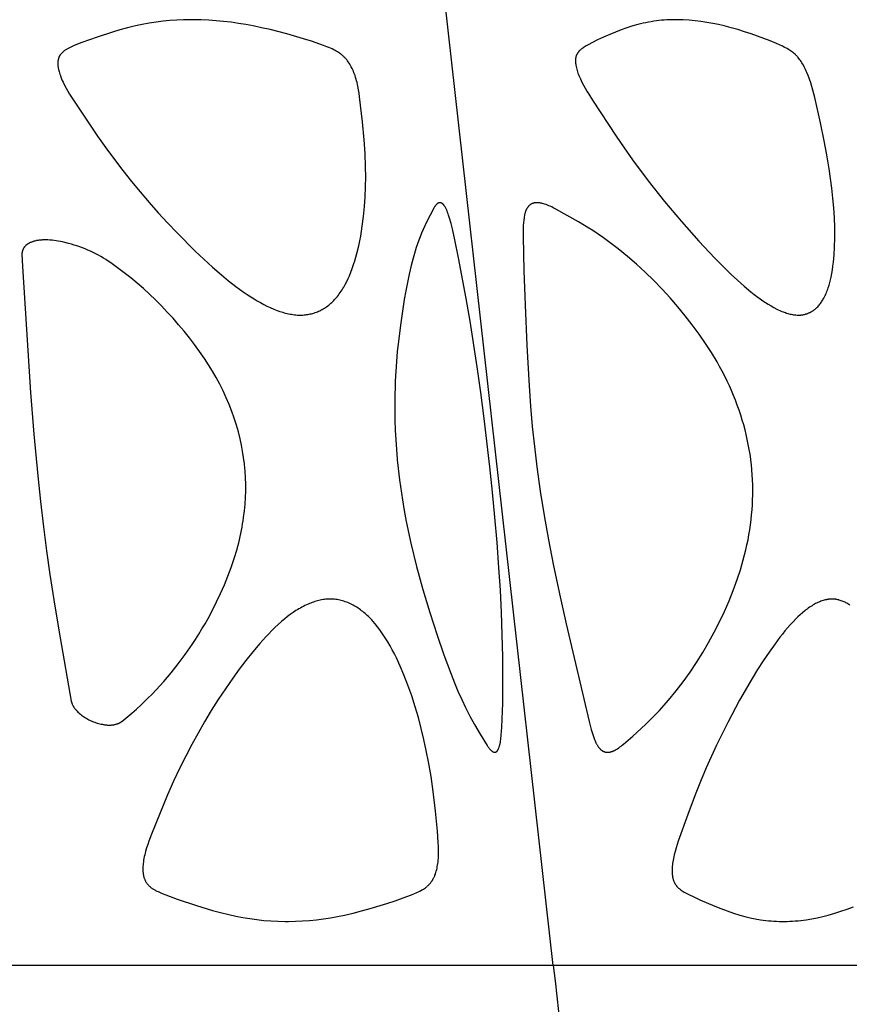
# Model space of a CAD drawing. Header units: millimetres. Extents: x 1250 to 1725, y 0 to 1655.
# Tile 244 of 256: x 1638 to 1674, y 1401 to 1443. Entities that reach past the tile are written whole.
import ezdxf

# ---------------------------------------------------------------- set-up
doc = ezdxf.new("R2010")
doc.units = ezdxf.units.MM
doc.header["$MEASUREMENT"] = 0
doc.layers.add('Crea2D$visibili$tangenti', color=7, linetype='Continuous', true_color=0x000000)

msp = doc.modelspace()

# ---------------------------------------------------------------- linework, layer by layer
at = {"layer": 'Crea2D$visibili$tangenti'}
for p, q in [((1660.986, 1402.427), (1656.274, 1444.314)), ((1660.986, 1402.427), (1637.27, 1402.427)), ((1679.434, 1402.427), (1660.986, 1402.427))]:
    msp.add_line(p, q, dxfattribs=at)
for points in [[(1650.209, 1430.128), (1650.262, 1430.129), (1650.315, 1430.132), (1650.368, 1430.136), (1650.421, 1430.141), (1650.474, 1430.148), (1650.527, 1430.156), (1650.579, 1430.166), (1650.632, 1430.177), (1650.684, 1430.189), (1650.736, 1430.203), (1650.787, 1430.218), (1650.838, 1430.234), (1650.888, 1430.252), (1650.938, 1430.272), (1650.987, 1430.292), (1651.035, 1430.315), (1651.086, 1430.34), (1651.136, 1430.367), (1651.185, 1430.395), (1651.233, 1430.425), (1651.28, 1430.456), (1651.327, 1430.488), (1651.372, 1430.522), (1651.417, 1430.557), (1651.461, 1430.593), (1651.504, 1430.631), (1651.546, 1430.669), (1651.587, 1430.708), (1651.627, 1430.749), (1651.666, 1430.79), (1651.704, 1430.832), (1651.742, 1430.875), (1651.785, 1430.927), (1651.827, 1430.981), (1651.868, 1431.035), (1651.908, 1431.09), (1651.946, 1431.147), (1651.983, 1431.204), (1652.019, 1431.261), (1652.054, 1431.32), (1652.088, 1431.379), (1652.121, 1431.439), (1652.183, 1431.56), (1652.242, 1431.683), (1652.297, 1431.808), (1652.36, 1431.963), (1652.419, 1432.12), (1652.474, 1432.278), (1652.525, 1432.437), (1652.572, 1432.598), (1652.616, 1432.759), (1652.695, 1433.085), (1652.739, 1433.291), (1652.779, 1433.498), (1652.815, 1433.706), (1652.848, 1433.914), (1652.902, 1434.333), (1652.943, 1434.753), (1652.971, 1435.174), (1652.988, 1435.596), (1652.993, 1436.018), (1652.989, 1436.441), (1652.968, 1437.017), (1652.931, 1437.593), (1652.86, 1438.356), (1652.734, 1439.426), (1652.712, 1439.579), (1652.687, 1439.731), (1652.657, 1439.882), (1652.641, 1439.958), (1652.623, 1440.033), (1652.604, 1440.108), (1652.583, 1440.182), (1652.56, 1440.256), (1652.536, 1440.33), (1652.513, 1440.393), (1652.49, 1440.456), (1652.465, 1440.518), (1652.438, 1440.58), (1652.41, 1440.64), (1652.379, 1440.7), (1652.347, 1440.759), (1652.313, 1440.817), (1652.282, 1440.867), (1652.249, 1440.916), (1652.214, 1440.963), (1652.196, 1440.987), (1652.177, 1441.01), (1652.158, 1441.033), (1652.139, 1441.055), (1652.119, 1441.077), (1652.099, 1441.099), (1652.079, 1441.12), (1652.058, 1441.14), (1652.036, 1441.161), (1652.015, 1441.18), (1651.993, 1441.199), (1651.972, 1441.217), (1651.95, 1441.235), (1651.927, 1441.252), (1651.905, 1441.268), (1651.882, 1441.285), (1651.835, 1441.316), (1651.787, 1441.347), (1651.738, 1441.375), (1651.689, 1441.403), (1651.639, 1441.429), (1651.566, 1441.465), (1651.492, 1441.499), (1651.418, 1441.531), (1651.342, 1441.562), (1651.191, 1441.62), (1651.037, 1441.674), (1650.688, 1441.792), (1650.336, 1441.904), (1649.627, 1442.108), (1648.914, 1442.289), (1648.556, 1442.371), (1648.196, 1442.445), (1647.883, 1442.503), (1647.568, 1442.555), (1647.252, 1442.601), (1646.936, 1442.639), (1646.619, 1442.67), (1646.301, 1442.693), (1645.982, 1442.707), (1645.663, 1442.713), (1645.591, 1442.713), (1645.519, 1442.713), (1645.229, 1442.708), (1644.94, 1442.696), (1644.652, 1442.675), (1644.364, 1442.646), (1644.065, 1442.608), (1643.768, 1442.562), (1643.472, 1442.508), (1643.177, 1442.446), (1642.848, 1442.366), (1642.521, 1442.278), (1642.195, 1442.183), (1641.543, 1441.975), (1641.215, 1441.861), (1640.891, 1441.74), (1640.569, 1441.61), (1640.455, 1441.56), (1640.398, 1441.534), (1640.343, 1441.506), (1640.315, 1441.492), (1640.288, 1441.477), (1640.261, 1441.462), (1640.235, 1441.446), (1640.209, 1441.429), (1640.183, 1441.412), (1640.158, 1441.394), (1640.133, 1441.375), (1640.117, 1441.362), (1640.101, 1441.349), (1640.086, 1441.336), (1640.071, 1441.322), (1640.056, 1441.308), (1640.042, 1441.293), (1640.028, 1441.278), (1640.014, 1441.263), (1640.001, 1441.248), (1639.989, 1441.232), (1639.977, 1441.216), (1639.965, 1441.199), (1639.96, 1441.191), (1639.954, 1441.182), (1639.949, 1441.174), (1639.944, 1441.165), (1639.939, 1441.156), (1639.935, 1441.147), (1639.93, 1441.138), (1639.926, 1441.129), (1639.922, 1441.119), (1639.917, 1441.109), (1639.913, 1441.1), (1639.91, 1441.089), (1639.906, 1441.079), (1639.903, 1441.069), (1639.899, 1441.059), (1639.896, 1441.048), (1639.894, 1441.038), (1639.891, 1441.027), (1639.886, 1441.006), (1639.882, 1440.985), (1639.879, 1440.963), (1639.876, 1440.941), (1639.874, 1440.919), (1639.873, 1440.897), (1639.872, 1440.875), (1639.871, 1440.853), (1639.871, 1440.831), (1639.872, 1440.809), (1639.873, 1440.787), (1639.875, 1440.758), (1639.878, 1440.728), (1639.881, 1440.699), (1639.886, 1440.67), (1639.891, 1440.641), (1639.896, 1440.613), (1639.902, 1440.584), (1639.909, 1440.555), (1639.924, 1440.499), (1639.941, 1440.442), (1639.959, 1440.386), (1639.979, 1440.33), (1640.005, 1440.261), (1640.034, 1440.192), (1640.063, 1440.125), (1640.094, 1440.057), (1640.159, 1439.925), (1640.228, 1439.794), (1640.301, 1439.665), (1640.376, 1439.538), (1640.534, 1439.287), (1641.559, 1437.757), (1641.916, 1437.251), (1642.285, 1436.752), (1642.642, 1436.286), (1643.008, 1435.827), (1643.382, 1435.374), (1643.763, 1434.928), (1644.153, 1434.489), (1644.55, 1434.056), (1644.954, 1433.63), (1645.727, 1432.857), (1646.094, 1432.509), (1646.468, 1432.169), (1646.85, 1431.838), (1647.152, 1431.589), (1647.46, 1431.348), (1647.617, 1431.232), (1647.776, 1431.118), (1647.937, 1431.008), (1648.101, 1430.901), (1648.234, 1430.817), (1648.369, 1430.736), (1648.505, 1430.659), (1648.644, 1430.585), (1648.784, 1430.514), (1648.926, 1430.448), (1649.07, 1430.386), (1649.143, 1430.357), (1649.217, 1430.329), (1649.337, 1430.287), (1649.458, 1430.249), (1649.519, 1430.232), (1649.581, 1430.215), (1649.642, 1430.2), (1649.704, 1430.187), (1649.767, 1430.174), (1649.829, 1430.163), (1649.892, 1430.153), (1649.955, 1430.145), (1650.018, 1430.138), (1650.082, 1430.133), (1650.145, 1430.13)], [(1671.432, 1430.128), (1671.452, 1430.128), (1671.473, 1430.129), (1671.493, 1430.13), (1671.513, 1430.131), (1671.533, 1430.133), (1671.554, 1430.135), (1671.574, 1430.138), (1671.594, 1430.14), (1671.614, 1430.144), (1671.635, 1430.147), (1671.655, 1430.151), (1671.675, 1430.156), (1671.695, 1430.16), (1671.715, 1430.165), (1671.734, 1430.171), (1671.754, 1430.177), (1671.774, 1430.183), (1671.793, 1430.189), (1671.812, 1430.196), (1671.832, 1430.203), (1671.851, 1430.211), (1671.87, 1430.219), (1671.889, 1430.227), (1671.907, 1430.236), (1671.926, 1430.244), (1671.944, 1430.254), (1671.962, 1430.263), (1671.98, 1430.273), (1671.998, 1430.283), (1672.015, 1430.294), (1672.033, 1430.304), (1672.05, 1430.316), (1672.068, 1430.328), (1672.086, 1430.341), (1672.104, 1430.354), (1672.122, 1430.368), (1672.139, 1430.382), (1672.156, 1430.396), (1672.173, 1430.411), (1672.19, 1430.426), (1672.206, 1430.441), (1672.222, 1430.456), (1672.253, 1430.488), (1672.284, 1430.521), (1672.313, 1430.555), (1672.341, 1430.59), (1672.369, 1430.626), (1672.395, 1430.662), (1672.421, 1430.699), (1672.446, 1430.737), (1672.469, 1430.775), (1672.492, 1430.814), (1672.514, 1430.854), (1672.542, 1430.906), (1672.569, 1430.959), (1672.594, 1431.013), (1672.618, 1431.067), (1672.641, 1431.122), (1672.662, 1431.178), (1672.683, 1431.233), (1672.702, 1431.289), (1672.738, 1431.403), (1672.77, 1431.517), (1672.799, 1431.633), (1672.824, 1431.749), (1672.855, 1431.905), (1672.881, 1432.062), (1672.904, 1432.22), (1672.923, 1432.378), (1672.939, 1432.537), (1672.951, 1432.696), (1672.969, 1433.014), (1672.98, 1433.435), (1672.977, 1433.855), (1672.962, 1434.275), (1672.936, 1434.694), (1672.9, 1435.113), (1672.855, 1435.532), (1672.74, 1436.365), (1672.643, 1436.96), (1672.532, 1437.554), (1672.374, 1438.315), (1672.129, 1439.392), (1672.049, 1439.709), (1672.005, 1439.866), (1671.957, 1440.022), (1671.905, 1440.176), (1671.848, 1440.33), (1671.796, 1440.459), (1671.768, 1440.522), (1671.739, 1440.585), (1671.709, 1440.648), (1671.677, 1440.709), (1671.644, 1440.77), (1671.609, 1440.83), (1671.58, 1440.878), (1671.549, 1440.926), (1671.517, 1440.973), (1671.484, 1441.019), (1671.45, 1441.064), (1671.414, 1441.107), (1671.395, 1441.128), (1671.376, 1441.149), (1671.357, 1441.17), (1671.337, 1441.19), (1671.319, 1441.208), (1671.3, 1441.226), (1671.261, 1441.261), (1671.221, 1441.295), (1671.18, 1441.328), (1671.138, 1441.359), (1671.095, 1441.389), (1671.051, 1441.418), (1671.007, 1441.445), (1670.946, 1441.482), (1670.884, 1441.516), (1670.821, 1441.549), (1670.757, 1441.58), (1670.629, 1441.64), (1670.498, 1441.697), (1670.232, 1441.808), (1669.963, 1441.913), (1669.693, 1442.013), (1669.421, 1442.108), (1669.137, 1442.201), (1668.85, 1442.289), (1668.563, 1442.37), (1668.273, 1442.445), (1668.026, 1442.502), (1667.778, 1442.553), (1667.528, 1442.599), (1667.278, 1442.637), (1667.026, 1442.668), (1666.774, 1442.692), (1666.521, 1442.707), (1666.395, 1442.711), (1666.268, 1442.713), (1666.212, 1442.713), (1666.155, 1442.713), (1666.044, 1442.711), (1665.932, 1442.708), (1665.821, 1442.703), (1665.709, 1442.695), (1665.598, 1442.686), (1665.487, 1442.675), (1665.377, 1442.661), (1665.266, 1442.646), (1665.152, 1442.628), (1665.039, 1442.608), (1664.926, 1442.586), (1664.814, 1442.561), (1664.702, 1442.535), (1664.59, 1442.507), (1664.368, 1442.445), (1664.244, 1442.406), (1664.12, 1442.366), (1663.874, 1442.278), (1663.631, 1442.184), (1663.39, 1442.083), (1663.13, 1441.968), (1662.873, 1441.848), (1662.626, 1441.726), (1662.504, 1441.661), (1662.383, 1441.594), (1662.341, 1441.569), (1662.3, 1441.544), (1662.259, 1441.518), (1662.239, 1441.504), (1662.219, 1441.49), (1662.2, 1441.476), (1662.18, 1441.461), (1662.162, 1441.446), (1662.144, 1441.43), (1662.126, 1441.414), (1662.109, 1441.397), (1662.092, 1441.38), (1662.084, 1441.371), (1662.076, 1441.362), (1662.065, 1441.349), (1662.054, 1441.335), (1662.043, 1441.321), (1662.033, 1441.307), (1662.023, 1441.293), (1662.014, 1441.278), (1662.005, 1441.263), (1661.996, 1441.248), (1661.988, 1441.232), (1661.981, 1441.216), (1661.974, 1441.2), (1661.967, 1441.184), (1661.961, 1441.168), (1661.955, 1441.152), (1661.95, 1441.135), (1661.946, 1441.118), (1661.943, 1441.108), (1661.941, 1441.097), (1661.939, 1441.087), (1661.937, 1441.076), (1661.935, 1441.066), (1661.934, 1441.055), (1661.931, 1441.034), (1661.929, 1441.012), (1661.928, 1440.99), (1661.928, 1440.969), (1661.928, 1440.947), (1661.929, 1440.925), (1661.93, 1440.903), (1661.932, 1440.882), (1661.934, 1440.86), (1661.94, 1440.817), (1661.947, 1440.773), (1661.958, 1440.716), (1661.97, 1440.66), (1661.985, 1440.604), (1662.001, 1440.548), (1662.019, 1440.494), (1662.038, 1440.439), (1662.059, 1440.384), (1662.081, 1440.33), (1662.14, 1440.193), (1662.204, 1440.058), (1662.272, 1439.926), (1662.343, 1439.795), (1662.417, 1439.666), (1662.494, 1439.538), (1662.651, 1439.285), (1663.658, 1437.755), (1664.005, 1437.248), (1664.362, 1436.748), (1665.033, 1435.851), (1665.729, 1434.974), (1666.449, 1434.116), (1667.192, 1433.279), (1667.868, 1432.56), (1668.214, 1432.209), (1668.568, 1431.865), (1668.839, 1431.612), (1669.117, 1431.365), (1669.401, 1431.127), (1669.547, 1431.012), (1669.695, 1430.9), (1669.806, 1430.818), (1669.919, 1430.739), (1670.033, 1430.663), (1670.149, 1430.589), (1670.267, 1430.518), (1670.387, 1430.452), (1670.51, 1430.389), (1670.572, 1430.359), (1670.634, 1430.33), (1670.73, 1430.289), (1670.778, 1430.27), (1670.826, 1430.252), (1670.875, 1430.234), (1670.924, 1430.218), (1670.974, 1430.203), (1671.023, 1430.189), (1671.073, 1430.176), (1671.124, 1430.165), (1671.174, 1430.155), (1671.225, 1430.146), (1671.277, 1430.139), (1671.328, 1430.134), (1671.38, 1430.13), (1671.406, 1430.129)], [(1658.286, 1423.669), (1658.042, 1425.726), (1657.898, 1426.829), (1657.742, 1427.929), (1657.441, 1429.872), (1657.275, 1430.841), (1656.952, 1432.573), (1656.793, 1433.335), (1656.687, 1433.801), (1656.628, 1434.032), (1656.564, 1434.263), (1656.526, 1434.385), (1656.505, 1434.445), (1656.483, 1434.505), (1656.459, 1434.565), (1656.447, 1434.594), (1656.434, 1434.623), (1656.42, 1434.652), (1656.405, 1434.68), (1656.39, 1434.708), (1656.374, 1434.736), (1656.364, 1434.754), (1656.353, 1434.771), (1656.341, 1434.788), (1656.335, 1434.797), (1656.329, 1434.805), (1656.323, 1434.813), (1656.317, 1434.821), (1656.31, 1434.829), (1656.304, 1434.836), (1656.297, 1434.844), (1656.29, 1434.851), (1656.282, 1434.858), (1656.275, 1434.865), (1656.269, 1434.87), (1656.263, 1434.875), (1656.258, 1434.879), (1656.252, 1434.884), (1656.246, 1434.888), (1656.239, 1434.892), (1656.236, 1434.894), (1656.233, 1434.896), (1656.23, 1434.898), (1656.227, 1434.899), (1656.224, 1434.901), (1656.22, 1434.903), (1656.217, 1434.904), (1656.214, 1434.906), (1656.21, 1434.907), (1656.207, 1434.908), (1656.203, 1434.91), (1656.2, 1434.911), (1656.196, 1434.912), (1656.193, 1434.913), (1656.189, 1434.914), (1656.186, 1434.915), (1656.182, 1434.915), (1656.179, 1434.916), (1656.175, 1434.916), (1656.171, 1434.917), (1656.167, 1434.917), (1656.164, 1434.918), (1656.162, 1434.918), (1656.16, 1434.918), (1656.158, 1434.918), (1656.155, 1434.918), (1656.153, 1434.918), (1656.148, 1434.917), (1656.144, 1434.917), (1656.139, 1434.916), (1656.135, 1434.916), (1656.13, 1434.915), (1656.126, 1434.914), (1656.122, 1434.913), (1656.117, 1434.912), (1656.113, 1434.91), (1656.108, 1434.909), (1656.104, 1434.907), (1656.1, 1434.906), (1656.095, 1434.904), (1656.091, 1434.902), (1656.087, 1434.9), (1656.083, 1434.898), (1656.078, 1434.896), (1656.074, 1434.893), (1656.07, 1434.891), (1656.066, 1434.889), (1656.062, 1434.886), (1656.058, 1434.884), (1656.05, 1434.878), (1656.043, 1434.873), (1656.035, 1434.867), (1656.03, 1434.862), (1656.024, 1434.857), (1656.019, 1434.853), (1656.013, 1434.848), (1656.008, 1434.843), (1656.003, 1434.837), (1655.998, 1434.832), (1655.993, 1434.827), (1655.984, 1434.816), (1655.975, 1434.805), (1655.966, 1434.794), (1655.958, 1434.782), (1655.95, 1434.77), (1655.942, 1434.758), (1655.927, 1434.734), (1655.898, 1434.684), (1655.734, 1434.387), (1655.58, 1434.086), (1655.507, 1433.933), (1655.437, 1433.779), (1655.37, 1433.624), (1655.307, 1433.467), (1655.251, 1433.317), (1655.197, 1433.165), (1655.147, 1433.012), (1655.1, 1432.858), (1655.012, 1432.548), (1654.933, 1432.235), (1654.848, 1431.878), (1654.771, 1431.519), (1654.7, 1431.159), (1654.636, 1430.797), (1654.472, 1429.695), (1654.383, 1428.999), (1654.339, 1428.579), (1654.303, 1428.159), (1654.252, 1427.316), (1654.23, 1426.484), (1654.235, 1425.651), (1654.249, 1425.234), (1654.269, 1424.818), (1654.298, 1424.403), (1654.334, 1423.988), (1654.336, 1423.967), (1654.431, 1423.114), (1654.554, 1422.264), (1654.634, 1421.799), (1654.722, 1421.336), (1654.919, 1420.413), (1655.16, 1419.423), (1655.427, 1418.44), (1655.718, 1417.463), (1656.03, 1416.493), (1656.317, 1415.657), (1656.627, 1414.83), (1656.772, 1414.47), (1656.924, 1414.114), (1657.082, 1413.76), (1657.249, 1413.411), (1657.434, 1413.044), (1657.631, 1412.683), (1657.873, 1412.272), (1658.165, 1411.8), (1658.186, 1411.768), (1658.207, 1411.736), (1658.23, 1411.705), (1658.242, 1411.69), (1658.253, 1411.675), (1658.266, 1411.66), (1658.278, 1411.645), (1658.291, 1411.631), (1658.305, 1411.616), (1658.313, 1411.608), (1658.321, 1411.6), (1658.33, 1411.592), (1658.339, 1411.584), (1658.348, 1411.576), (1658.357, 1411.568), (1658.366, 1411.561), (1658.376, 1411.554), (1658.385, 1411.547), (1658.395, 1411.541), (1658.405, 1411.535), (1658.41, 1411.532), (1658.415, 1411.529), (1658.421, 1411.527), (1658.426, 1411.524), (1658.431, 1411.522), (1658.436, 1411.519), (1658.442, 1411.517), (1658.447, 1411.515), (1658.453, 1411.513), (1658.458, 1411.511), (1658.46, 1411.51), (1658.461, 1411.51), (1658.463, 1411.509), (1658.465, 1411.509), (1658.467, 1411.508), (1658.468, 1411.508), (1658.47, 1411.507), (1658.472, 1411.507), (1658.474, 1411.506), (1658.475, 1411.506), (1658.477, 1411.506), (1658.479, 1411.506), (1658.481, 1411.506), (1658.483, 1411.505), (1658.484, 1411.505), (1658.486, 1411.505), (1658.488, 1411.505), (1658.49, 1411.505), (1658.491, 1411.505), (1658.493, 1411.505), (1658.495, 1411.505), (1658.497, 1411.505), (1658.5, 1411.506), (1658.504, 1411.506), (1658.507, 1411.507), (1658.511, 1411.507), (1658.514, 1411.508), (1658.517, 1411.509), (1658.521, 1411.51), (1658.524, 1411.511), (1658.528, 1411.512), (1658.531, 1411.514), (1658.534, 1411.515), (1658.537, 1411.516), (1658.541, 1411.518), (1658.544, 1411.52), (1658.547, 1411.521), (1658.55, 1411.523), (1658.553, 1411.525), (1658.556, 1411.527), (1658.559, 1411.529), (1658.562, 1411.531), (1658.565, 1411.533), (1658.569, 1411.536), (1658.573, 1411.539), (1658.577, 1411.542), (1658.581, 1411.545), (1658.584, 1411.549), (1658.588, 1411.552), (1658.591, 1411.556), (1658.595, 1411.559), (1658.598, 1411.563), (1658.601, 1411.567), (1658.604, 1411.571), (1658.607, 1411.575), (1658.61, 1411.579), (1658.613, 1411.583), (1658.616, 1411.587), (1658.618, 1411.591), (1658.624, 1411.6), (1658.629, 1411.608), (1658.634, 1411.617), (1658.638, 1411.626), (1658.643, 1411.636), (1658.647, 1411.645), (1658.655, 1411.664), (1658.666, 1411.692), (1658.676, 1411.72), (1658.685, 1411.748), (1658.694, 1411.777), (1658.702, 1411.806), (1658.709, 1411.835), (1658.715, 1411.864), (1658.722, 1411.893), (1658.73, 1411.936), (1658.737, 1411.979), (1658.749, 1412.065), (1658.767, 1412.239), (1658.793, 1412.579), (1658.811, 1412.919), (1658.83, 1413.6), (1658.841, 1414.583), (1658.834, 1415.566), (1658.813, 1416.515), (1658.777, 1417.464), (1658.729, 1418.412), (1658.67, 1419.36), (1658.591, 1420.438), (1658.5, 1421.516), (1658.398, 1422.593)], [(1669.398, 1423.988), (1669.369, 1424.199), (1669.335, 1424.41), (1669.296, 1424.619), (1669.254, 1424.828), (1669.206, 1425.036), (1669.155, 1425.242), (1669.1, 1425.448), (1669.04, 1425.653), (1668.974, 1425.867), (1668.903, 1426.079), (1668.828, 1426.29), (1668.749, 1426.5), (1668.666, 1426.708), (1668.579, 1426.915), (1668.488, 1427.119), (1668.393, 1427.322), (1668.291, 1427.529), (1668.185, 1427.734), (1668.075, 1427.936), (1667.962, 1428.137), (1667.725, 1428.533), (1667.475, 1428.921), (1667.198, 1429.323), (1666.909, 1429.716), (1666.609, 1430.101), (1666.299, 1430.478), (1665.965, 1430.862), (1665.622, 1431.236), (1665.268, 1431.6), (1664.904, 1431.954), (1664.53, 1432.297), (1664.145, 1432.629), (1663.751, 1432.949), (1663.347, 1433.257), (1663.123, 1433.419), (1662.895, 1433.577), (1662.665, 1433.73), (1662.431, 1433.877), (1662.057, 1434.099), (1661.094, 1434.644), (1660.977, 1434.705), (1660.918, 1434.734), (1660.859, 1434.763), (1660.798, 1434.789), (1660.738, 1434.814), (1660.676, 1434.838), (1660.614, 1434.859), (1660.571, 1434.873), (1660.528, 1434.885), (1660.506, 1434.89), (1660.484, 1434.895), (1660.462, 1434.9), (1660.44, 1434.904), (1660.418, 1434.908), (1660.396, 1434.911), (1660.374, 1434.913), (1660.351, 1434.915), (1660.329, 1434.917), (1660.307, 1434.918), (1660.284, 1434.918), (1660.262, 1434.917), (1660.252, 1434.917), (1660.243, 1434.916), (1660.234, 1434.916), (1660.225, 1434.915), (1660.215, 1434.914), (1660.206, 1434.912), (1660.197, 1434.911), (1660.188, 1434.909), (1660.179, 1434.907), (1660.17, 1434.905), (1660.161, 1434.903), (1660.152, 1434.901), (1660.143, 1434.898), (1660.134, 1434.896), (1660.125, 1434.893), (1660.117, 1434.89), (1660.108, 1434.887), (1660.099, 1434.883), (1660.091, 1434.88), (1660.082, 1434.876), (1660.074, 1434.872), (1660.065, 1434.868), (1660.057, 1434.864), (1660.049, 1434.859), (1660.041, 1434.855), (1660.033, 1434.85), (1660.025, 1434.845), (1660.017, 1434.84), (1660.01, 1434.835), (1660.002, 1434.83), (1659.995, 1434.824), (1659.988, 1434.818), (1659.98, 1434.812), (1659.972, 1434.806), (1659.965, 1434.799), (1659.957, 1434.792), (1659.95, 1434.785), (1659.943, 1434.778), (1659.936, 1434.771), (1659.929, 1434.763), (1659.923, 1434.756), (1659.916, 1434.748), (1659.91, 1434.74), (1659.904, 1434.732), (1659.898, 1434.724), (1659.892, 1434.716), (1659.88, 1434.7), (1659.869, 1434.682), (1659.859, 1434.665), (1659.849, 1434.647), (1659.839, 1434.629), (1659.83, 1434.611), (1659.822, 1434.592), (1659.814, 1434.574), (1659.806, 1434.555), (1659.798, 1434.532), (1659.79, 1434.508), (1659.783, 1434.485), (1659.776, 1434.461), (1659.77, 1434.438), (1659.764, 1434.414), (1659.758, 1434.39), (1659.754, 1434.366), (1659.745, 1434.318), (1659.738, 1434.269), (1659.725, 1434.171), (1659.714, 1434.056), (1659.705, 1433.94), (1659.7, 1433.824), (1659.698, 1433.707), (1659.7, 1433.474), (1659.732, 1432.019), (1659.785, 1430.564), (1659.859, 1428.837), (1659.955, 1427.11), (1660.017, 1426.248), (1660.091, 1425.387), (1660.179, 1424.527), (1660.283, 1423.669), (1660.427, 1422.626), (1660.593, 1421.587), (1660.778, 1420.551), (1660.982, 1419.518), (1661.252, 1418.25), (1661.537, 1416.985), (1662.516, 1412.814), (1662.605, 1412.476), (1662.654, 1412.308), (1662.681, 1412.225), (1662.709, 1412.143), (1662.744, 1412.048), (1662.763, 1412.001), (1662.783, 1411.955), (1662.804, 1411.909), (1662.815, 1411.887), (1662.827, 1411.864), (1662.839, 1411.842), (1662.852, 1411.82), (1662.865, 1411.799), (1662.878, 1411.777), (1662.889, 1411.761), (1662.901, 1411.745), (1662.912, 1411.729), (1662.924, 1411.713), (1662.936, 1411.698), (1662.949, 1411.683), (1662.962, 1411.668), (1662.976, 1411.654), (1662.989, 1411.64), (1663.004, 1411.627), (1663.018, 1411.614), (1663.026, 1411.608), (1663.033, 1411.602), (1663.041, 1411.596), (1663.049, 1411.59), (1663.057, 1411.585), (1663.065, 1411.579), (1663.073, 1411.574), (1663.081, 1411.569), (1663.089, 1411.564), (1663.098, 1411.559), (1663.105, 1411.555), (1663.113, 1411.551), (1663.121, 1411.547), (1663.129, 1411.544), (1663.137, 1411.54), (1663.144, 1411.537), (1663.153, 1411.534), (1663.161, 1411.531), (1663.169, 1411.528), (1663.177, 1411.525), (1663.185, 1411.523), (1663.193, 1411.52), (1663.202, 1411.518), (1663.21, 1411.516), (1663.219, 1411.514), (1663.227, 1411.513), (1663.236, 1411.511), (1663.244, 1411.51), (1663.253, 1411.509), (1663.261, 1411.508), (1663.27, 1411.507), (1663.278, 1411.506), (1663.287, 1411.506), (1663.296, 1411.506), (1663.304, 1411.506), (1663.313, 1411.506), (1663.321, 1411.506), (1663.33, 1411.507), (1663.339, 1411.507), (1663.347, 1411.508), (1663.356, 1411.509), (1663.364, 1411.511), (1663.374, 1411.512), (1663.385, 1411.514), (1663.395, 1411.516), (1663.405, 1411.517), (1663.425, 1411.522), (1663.444, 1411.527), (1663.464, 1411.533), (1663.483, 1411.539), (1663.502, 1411.546), (1663.521, 1411.553), (1663.54, 1411.561), (1663.559, 1411.569), (1663.577, 1411.578), (1663.596, 1411.587), (1663.632, 1411.606), (1663.667, 1411.626), (1663.695, 1411.643), (1663.721, 1411.66), (1663.774, 1411.695), (1663.826, 1411.732), (1663.877, 1411.77), (1663.927, 1411.81), (1663.976, 1411.85), (1664.368, 1412.196), (1664.911, 1412.683), (1665.091, 1412.858), (1665.301, 1413.07), (1665.506, 1413.286), (1665.706, 1413.508), (1665.901, 1413.733), (1666.218, 1414.118), (1666.521, 1414.513), (1666.812, 1414.918), (1667.089, 1415.332), (1667.354, 1415.754), (1667.606, 1416.184), (1667.845, 1416.622), (1668.071, 1417.066), (1668.279, 1417.506), (1668.474, 1417.952), (1668.656, 1418.404), (1668.822, 1418.862), (1668.959, 1419.281), (1669.083, 1419.704), (1669.139, 1419.918), (1669.191, 1420.132), (1669.24, 1420.347), (1669.284, 1420.563), (1669.323, 1420.773), (1669.357, 1420.984), (1669.388, 1421.196), (1669.415, 1421.408), (1669.437, 1421.621), (1669.455, 1421.834), (1669.469, 1422.047), (1669.479, 1422.26), (1669.484, 1422.474), (1669.486, 1422.688), (1669.482, 1422.902), (1669.475, 1423.115), (1669.463, 1423.329), (1669.447, 1423.542), (1669.426, 1423.755), (1669.401, 1423.967)], [(1651.479, 1418.034), (1651.418, 1418.033), (1651.357, 1418.029), (1651.296, 1418.024), (1651.235, 1418.017), (1651.175, 1418.008), (1651.115, 1417.998), (1651.055, 1417.986), (1650.996, 1417.973), (1650.937, 1417.958), (1650.878, 1417.941), (1650.819, 1417.923), (1650.761, 1417.904), (1650.704, 1417.884), (1650.647, 1417.862), (1650.59, 1417.84), (1650.534, 1417.816), (1650.467, 1417.786), (1650.401, 1417.754), (1650.336, 1417.722), (1650.272, 1417.688), (1650.208, 1417.652), (1650.145, 1417.616), (1650.082, 1417.578), (1650.02, 1417.539), (1649.898, 1417.458), (1649.779, 1417.374), (1649.662, 1417.286), (1649.547, 1417.195), (1649.403, 1417.074), (1649.262, 1416.95), (1649.125, 1416.822), (1648.99, 1416.691), (1648.858, 1416.557), (1648.729, 1416.42), (1648.477, 1416.141), (1648.176, 1415.785), (1647.885, 1415.42), (1647.603, 1415.048), (1647.33, 1414.669), (1647.014, 1414.213), (1646.708, 1413.749), (1646.412, 1413.28), (1646.126, 1412.805), (1645.849, 1412.323), (1645.582, 1411.837), (1645.325, 1411.345), (1645.077, 1410.848), (1644.806, 1410.276), (1644.549, 1409.697), (1643.861, 1408.016), (1643.752, 1407.727), (1643.701, 1407.581), (1643.654, 1407.433), (1643.611, 1407.285), (1643.592, 1407.21), (1643.574, 1407.135), (1643.557, 1407.06), (1643.541, 1406.984), (1643.528, 1406.908), (1643.516, 1406.831), (1643.508, 1406.771), (1643.502, 1406.711), (1643.497, 1406.651), (1643.495, 1406.591), (1643.494, 1406.561), (1643.494, 1406.531), (1643.495, 1406.501), (1643.496, 1406.471), (1643.497, 1406.441), (1643.5, 1406.411), (1643.503, 1406.381), (1643.506, 1406.351), (1643.51, 1406.327), (1643.514, 1406.303), (1643.518, 1406.279), (1643.523, 1406.254), (1643.528, 1406.23), (1643.534, 1406.207), (1643.541, 1406.183), (1643.548, 1406.159), (1643.556, 1406.136), (1643.564, 1406.113), (1643.573, 1406.09), (1643.582, 1406.068), (1643.592, 1406.046), (1643.603, 1406.024), (1643.615, 1406.002), (1643.627, 1405.982), (1643.639, 1405.963), (1643.651, 1405.944), (1643.665, 1405.926), (1643.678, 1405.908), (1643.692, 1405.891), (1643.707, 1405.874), (1643.722, 1405.858), (1643.737, 1405.841), (1643.753, 1405.826), (1643.769, 1405.81), (1643.786, 1405.795), (1643.803, 1405.78), (1643.82, 1405.766), (1643.838, 1405.752), (1643.855, 1405.738), (1643.873, 1405.725), (1643.899, 1405.707), (1643.925, 1405.689), (1643.951, 1405.672), (1643.978, 1405.656), (1644.005, 1405.64), (1644.032, 1405.625), (1644.088, 1405.596), (1644.144, 1405.569), (1644.201, 1405.543), (1644.316, 1405.494), (1644.475, 1405.43), (1644.956, 1405.253), (1645.777, 1404.979), (1646.464, 1404.772), (1646.81, 1404.678), (1647.158, 1404.593), (1647.454, 1404.528), (1647.751, 1404.471), (1648.049, 1404.421), (1648.349, 1404.379), (1648.65, 1404.346), (1648.951, 1404.321), (1649.253, 1404.306), (1649.556, 1404.301), (1649.628, 1404.301), (1649.701, 1404.301), (1649.999, 1404.306), (1650.298, 1404.32), (1650.595, 1404.343), (1650.892, 1404.375), (1651.194, 1404.414), (1651.494, 1404.46), (1651.794, 1404.514), (1652.092, 1404.574), (1652.456, 1404.657), (1652.818, 1404.749), (1653.179, 1404.848), (1653.891, 1405.064), (1654.244, 1405.18), (1654.594, 1405.304), (1654.941, 1405.437), (1655.072, 1405.49), (1655.137, 1405.518), (1655.201, 1405.547), (1655.265, 1405.577), (1655.328, 1405.609), (1655.39, 1405.644), (1655.42, 1405.662), (1655.45, 1405.68), (1655.492, 1405.707), (1655.533, 1405.736), (1655.553, 1405.751), (1655.573, 1405.766), (1655.592, 1405.781), (1655.612, 1405.797), (1655.63, 1405.814), (1655.649, 1405.83), (1655.667, 1405.847), (1655.685, 1405.864), (1655.702, 1405.882), (1655.719, 1405.9), (1655.736, 1405.919), (1655.752, 1405.938), (1655.769, 1405.959), (1655.785, 1405.981), (1655.801, 1406.003), (1655.817, 1406.026), (1655.831, 1406.048), (1655.846, 1406.072), (1655.859, 1406.096), (1655.873, 1406.12), (1655.885, 1406.144), (1655.898, 1406.168), (1655.909, 1406.193), (1655.92, 1406.218), (1655.931, 1406.244), (1655.942, 1406.269), (1655.961, 1406.32), (1655.972, 1406.351), (1655.982, 1406.383), (1656.001, 1406.445), (1656.017, 1406.508), (1656.032, 1406.572), (1656.044, 1406.636), (1656.055, 1406.701), (1656.065, 1406.766), (1656.073, 1406.831), (1656.081, 1406.914), (1656.088, 1406.997), (1656.092, 1407.08), (1656.096, 1407.162), (1656.097, 1407.328), (1656.093, 1407.493), (1656.085, 1407.658), (1656.046, 1408.153), (1655.964, 1408.994), (1655.866, 1409.832), (1655.775, 1410.469), (1655.667, 1411.103), (1655.575, 1411.577), (1655.474, 1412.049), (1655.361, 1412.519), (1655.238, 1412.985), (1655.102, 1413.449), (1654.954, 1413.908), (1654.792, 1414.362), (1654.617, 1414.812), (1654.465, 1415.17), (1654.301, 1415.524), (1654.215, 1415.698), (1654.125, 1415.871), (1654.031, 1416.041), (1653.933, 1416.21), (1653.852, 1416.342), (1653.769, 1416.473), (1653.682, 1416.601), (1653.592, 1416.727), (1653.498, 1416.851), (1653.401, 1416.971), (1653.299, 1417.088), (1653.247, 1417.145), (1653.193, 1417.201), (1653.104, 1417.291), (1653.059, 1417.334), (1653.012, 1417.377), (1652.965, 1417.418), (1652.917, 1417.459), (1652.869, 1417.499), (1652.819, 1417.538), (1652.769, 1417.576), (1652.718, 1417.613), (1652.666, 1417.648), (1652.614, 1417.682), (1652.56, 1417.715), (1652.506, 1417.747), (1652.451, 1417.777), (1652.395, 1417.806), (1652.342, 1417.832), (1652.287, 1417.857), (1652.233, 1417.88), (1652.177, 1417.901), (1652.121, 1417.922), (1652.064, 1417.94), (1652.007, 1417.957), (1651.95, 1417.973), (1651.892, 1417.987), (1651.833, 1417.999), (1651.775, 1418.009), (1651.716, 1418.018), (1651.657, 1418.025), (1651.598, 1418.03), (1651.538, 1418.033)]]:
    msp.add_lwpolyline(points, close=True, dxfattribs=at)
msp.add_lwpolyline([(1642.127, 1432.356, 0.089826), (1640.33, 1433.182), (1640.168, 1433.222), (1640.076, 1433.244), (1639.983, 1433.263), (1639.891, 1433.281), (1639.797, 1433.297), (1639.711, 1433.308), (1639.625, 1433.318), (1639.538, 1433.325), (1639.451, 1433.33), (1639.376, 1433.332), (1639.301, 1433.332), (1639.226, 1433.33), (1639.188, 1433.328), (1639.151, 1433.326), (1639.113, 1433.322), (1639.076, 1433.318), (1639.039, 1433.313), (1639.002, 1433.307), (1638.965, 1433.3), (1638.928, 1433.292), (1638.891, 1433.284), (1638.855, 1433.274), (1638.827, 1433.266), (1638.801, 1433.257), (1638.774, 1433.248), (1638.747, 1433.238), (1638.721, 1433.228), (1638.696, 1433.217), (1638.67, 1433.205), (1638.645, 1433.192), (1638.633, 1433.185), (1638.621, 1433.178), (1638.609, 1433.171), (1638.597, 1433.164), (1638.586, 1433.156), (1638.574, 1433.148), (1638.563, 1433.14), (1638.552, 1433.132), (1638.541, 1433.123), (1638.53, 1433.115), (1638.52, 1433.106), (1638.51, 1433.096), (1638.5, 1433.087), (1638.49, 1433.077), (1638.48, 1433.067), (1638.471, 1433.057), (1638.464, 1433.048), (1638.456, 1433.039), (1638.449, 1433.03), (1638.442, 1433.021), (1638.435, 1433.012), (1638.429, 1433.002), (1638.422, 1432.992), (1638.416, 1432.983), (1638.41, 1432.973), (1638.405, 1432.963), (1638.399, 1432.952), (1638.394, 1432.942), (1638.389, 1432.932), (1638.384, 1432.921), (1638.379, 1432.91), (1638.375, 1432.899), (1638.371, 1432.889), (1638.367, 1432.878), (1638.364, 1432.867), (1638.36, 1432.856), (1638.358, 1432.844), (1638.355, 1432.833), (1638.352, 1432.822), (1638.35, 1432.81), (1638.349, 1432.799), (1638.347, 1432.788), (1638.346, 1432.776), (1638.345, 1432.765), (1638.344, 1432.753), (1638.344, 1432.742), (1638.344, 1432.73), (1638.345, 1432.718), (1638.362, 1432.193), (1638.709, 1426.834), (1638.847, 1425.055), (1639.014, 1423.278), (1639.128, 1422.196), (1639.255, 1421.114), (1639.388, 1420.093), (1639.535, 1419.074), (1639.744, 1417.725), (1639.967, 1416.38), (1640.445, 1413.684), (1640.447, 1413.674), (1640.451, 1413.656), (1640.456, 1413.638), (1640.462, 1413.62), (1640.468, 1413.602), (1640.475, 1413.585), (1640.482, 1413.567), (1640.489, 1413.55), (1640.498, 1413.531), (1640.508, 1413.512), (1640.518, 1413.493), (1640.528, 1413.475), (1640.539, 1413.457), (1640.55, 1413.439), (1640.561, 1413.421), (1640.573, 1413.404), (1640.587, 1413.384), (1640.601, 1413.365), (1640.616, 1413.346), (1640.631, 1413.328), (1640.647, 1413.309), (1640.662, 1413.291), (1640.678, 1413.274), (1640.695, 1413.256), (1640.728, 1413.222), (1640.763, 1413.189), (1640.799, 1413.157), (1640.836, 1413.126), (1640.878, 1413.092), (1640.921, 1413.059), (1640.966, 1413.027), (1641.011, 1412.997), (1641.057, 1412.968), (1641.104, 1412.94), (1641.151, 1412.914), (1641.199, 1412.889), (1641.248, 1412.865), (1641.298, 1412.843), (1641.348, 1412.822), (1641.399, 1412.802), (1641.45, 1412.784), (1641.502, 1412.767), (1641.554, 1412.751), (1641.606, 1412.737), (1641.716, 1412.71), (1641.772, 1412.697), (1641.801, 1412.692), (1641.829, 1412.686), (1641.857, 1412.682), (1641.885, 1412.678), (1641.914, 1412.674), (1641.942, 1412.671), (1641.971, 1412.668), (1641.999, 1412.667), (1642.027, 1412.665), (1642.056, 1412.665), (1642.084, 1412.665), (1642.112, 1412.665), (1642.14, 1412.667), (1642.169, 1412.669), (1642.197, 1412.671), (1642.225, 1412.675), (1642.253, 1412.679), (1642.282, 1412.684), (1642.31, 1412.69), (1642.337, 1412.697), (1642.365, 1412.704), (1642.393, 1412.713), (1642.42, 1412.723), (1642.433, 1412.728), (1642.447, 1412.733), (1642.46, 1412.739), (1642.473, 1412.745), (1642.486, 1412.751), (1642.499, 1412.758), (1642.512, 1412.765), (1642.525, 1412.772), (1642.538, 1412.78), (1642.55, 1412.788), (1642.563, 1412.796), (1642.575, 1412.805), (1642.587, 1412.814), (1642.6, 1412.823), (1643.019, 1413.166), (1643.223, 1413.344), (1643.424, 1413.526), (1643.714, 1413.805), (1643.889, 1413.982), (1644.062, 1414.163), (1644.388, 1414.524), (1644.703, 1414.895), (1645.006, 1415.276), (1645.296, 1415.666), (1645.594, 1416.095), (1645.737, 1416.313), (1645.877, 1416.534), (1646.013, 1416.758), (1646.144, 1416.983), (1646.272, 1417.211), (1646.458, 1417.56), (1646.64, 1417.921), (1646.811, 1418.277), (1646.972, 1418.638), (1647.122, 1419.003), (1647.261, 1419.372, 0.05127), (1647.789, 1421.506, 0.061782), (1647.825, 1423.77), (1647.823, 1423.789), (1647.789, 1424.058), (1647.747, 1424.326), (1647.697, 1424.593), (1647.639, 1424.858), (1647.565, 1425.152), (1647.482, 1425.444), (1647.389, 1425.732), (1647.287, 1426.018), (1647.171, 1426.315), (1647.046, 1426.608), (1646.912, 1426.897), (1646.769, 1427.183), (1646.619, 1427.464), (1646.46, 1427.74), (1646.294, 1428.013), (1646.12, 1428.28), (1645.914, 1428.579), (1645.699, 1428.872), (1645.478, 1429.16), (1645.25, 1429.443), (1645.018, 1429.72), (1644.781, 1429.993), (1644.537, 1430.261), (1644.288, 1430.522), (1644.037, 1430.773), (1643.78, 1431.018), (1643.518, 1431.257), (1643.25, 1431.489), (1642.977, 1431.716), (1642.698, 1431.936), (1642.415, 1432.149)], format="xyb", close=True, dxfattribs=at)
msp.add_lwpolyline([(1673.623, 1417.768), (1673.578, 1417.8), (1673.532, 1417.829), (1673.495, 1417.852), (1673.456, 1417.874), (1673.417, 1417.894), (1673.377, 1417.913), (1673.337, 1417.932), (1673.296, 1417.948), (1673.255, 1417.964), (1673.213, 1417.978), (1673.171, 1417.991), (1673.15, 1417.997), (1673.129, 1418.002), (1673.107, 1418.007), (1673.086, 1418.012), (1673.064, 1418.016), (1673.043, 1418.02), (1673.021, 1418.023), (1672.999, 1418.026), (1672.977, 1418.028), (1672.955, 1418.031), (1672.934, 1418.032), (1672.912, 1418.033), (1672.89, 1418.034), (1672.868, 1418.034), (1672.843, 1418.034), (1672.818, 1418.033), (1672.793, 1418.031), (1672.769, 1418.029), (1672.744, 1418.027), (1672.72, 1418.024), (1672.696, 1418.02), (1672.672, 1418.016), (1672.647, 1418.012), (1672.623, 1418.007), (1672.576, 1417.997), (1672.528, 1417.984), (1672.481, 1417.97), (1672.434, 1417.955), (1672.388, 1417.938), (1672.342, 1417.92), (1672.297, 1417.901), (1672.252, 1417.881), (1672.208, 1417.86), (1672.164, 1417.837), (1672.12, 1417.814), (1672.065, 1417.783), (1672.01, 1417.751), (1671.957, 1417.717), (1671.904, 1417.682), (1671.852, 1417.646), (1671.8, 1417.609), (1671.75, 1417.571), (1671.7, 1417.531), (1671.602, 1417.45), (1671.506, 1417.366), (1671.413, 1417.28), (1671.322, 1417.191), (1671.202, 1417.067), (1671.084, 1416.94), (1670.97, 1416.811), (1670.858, 1416.679), (1670.749, 1416.544), (1670.642, 1416.408), (1670.435, 1416.132), (1670.179, 1415.77), (1669.933, 1415.402), (1669.694, 1415.029), (1669.462, 1414.652), (1668.924, 1413.724), (1668.417, 1412.778), (1667.943, 1411.816), (1667.501, 1410.838), (1667.262, 1410.268), (1667.032, 1409.694), (1666.714, 1408.857), (1666.308, 1407.724), (1666.26, 1407.578), (1666.215, 1407.431), (1666.173, 1407.283), (1666.136, 1407.134), (1666.12, 1407.059), (1666.105, 1406.984), (1666.091, 1406.908), (1666.071, 1406.771), (1666.063, 1406.711), (1666.057, 1406.651), (1666.053, 1406.592), (1666.05, 1406.532), (1666.049, 1406.471), (1666.05, 1406.411), (1666.053, 1406.351), (1666.057, 1406.305), (1666.062, 1406.259), (1666.065, 1406.236), (1666.068, 1406.213), (1666.072, 1406.191), (1666.076, 1406.168), (1666.081, 1406.146), (1666.086, 1406.123), (1666.092, 1406.101), (1666.099, 1406.079), (1666.106, 1406.057), (1666.113, 1406.036), (1666.121, 1406.014), (1666.13, 1405.993), (1666.138, 1405.975), (1666.147, 1405.958), (1666.156, 1405.941), (1666.165, 1405.923), (1666.175, 1405.906), (1666.185, 1405.89), (1666.196, 1405.873), (1666.207, 1405.857), (1666.218, 1405.841), (1666.23, 1405.826), (1666.242, 1405.81), (1666.255, 1405.795), (1666.268, 1405.78), (1666.281, 1405.766), (1666.295, 1405.752), (1666.308, 1405.738), (1666.327, 1405.72), (1666.347, 1405.703), (1666.366, 1405.686), (1666.387, 1405.669), (1666.407, 1405.653), (1666.428, 1405.638), (1666.45, 1405.623), (1666.471, 1405.608), (1666.516, 1405.58), (1666.561, 1405.553), (1666.652, 1405.502), (1666.795, 1405.428), (1666.94, 1405.358), (1667.232, 1405.224), (1667.867, 1404.953), (1668.13, 1404.848), (1668.394, 1404.75), (1668.661, 1404.658), (1668.931, 1404.574), (1669.149, 1404.514), (1669.37, 1404.46), (1669.592, 1404.413), (1669.816, 1404.374), (1669.928, 1404.358), (1670.04, 1404.343), (1670.153, 1404.33), (1670.266, 1404.32), (1670.379, 1404.312), (1670.492, 1404.306), (1670.606, 1404.302), (1670.719, 1404.301), (1670.776, 1404.301), (1670.832, 1404.301), (1670.949, 1404.302), (1671.066, 1404.306), (1671.182, 1404.312), (1671.299, 1404.32), (1671.415, 1404.331), (1671.531, 1404.344), (1671.763, 1404.375), (1672.001, 1404.414), (1672.237, 1404.461), (1672.472, 1404.514), (1672.705, 1404.574), (1672.976, 1404.652), (1673.244, 1404.738), (1673.51, 1404.83), (1673.774, 1404.928)], dxfattribs=at)
msp.add_arc((21652.139, 3654.101), 20117.561, 186.4263413, 186.5463819, dxfattribs=at)

doc.saveas('drawing.dxf')
